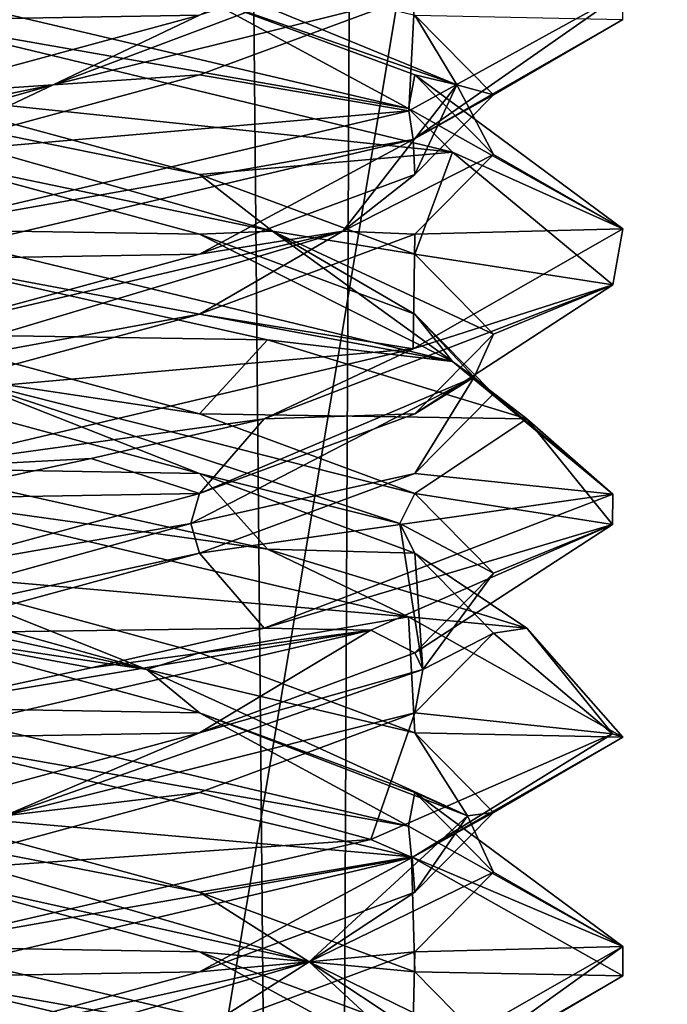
# Model space of a CAD drawing. Header units: millimetres. Extents: x -18.9 to 18.9, y -8.8 to 59.9.
# Tile 78 of 256: x 0.2 to 1.6, y 8.9 to 10.9. Entities that reach past the tile are written whole.
import ezdxf

# ---------------------------------------------------------------- set-up
doc = ezdxf.new("R2010")
doc.units = ezdxf.units.MM
doc.header["$LTSCALE"] = 65.185185
for name, color, linetype in [('1284', 7, 'CONTINUOUS'), ('1295', 7, 'CONTINUOUS'), ('3142', 7, 'CONTINUOUS'), ('3143', 7, 'CONTINUOUS'), ('3144', 7, 'CONTINUOUS'), ('3145', 7, 'CONTINUOUS'), ('3146', 7, 'CONTINUOUS'), ('3147', 7, 'CONTINUOUS'), ('3154', 7, 'CONTINUOUS'), ('3155', 7, 'CONTINUOUS'), ('3156', 7, 'CONTINUOUS'), ('3157', 7, 'CONTINUOUS'), ('3158', 7, 'CONTINUOUS'), ('3159', 7, 'CONTINUOUS'), ('3166', 7, 'CONTINUOUS'), ('3167', 7, 'CONTINUOUS'), ('3168', 7, 'CONTINUOUS'), ('3169', 7, 'CONTINUOUS'), ('3170', 7, 'CONTINUOUS'), ('3171', 7, 'CONTINUOUS'), ('3187', 7, 'CONTINUOUS'), ('3188', 7, 'CONTINUOUS'), ('3189', 7, 'CONTINUOUS'), ('3190', 7, 'CONTINUOUS'), ('3191', 7, 'CONTINUOUS'), ('3192', 7, 'CONTINUOUS'), ('3288', 7, 'CONTINUOUS')]:
    doc.layers.add(name, color=color, linetype=linetype)

msp = doc.modelspace()

# ---------------------------------------------------------------- linework, layer by layer
at = {"layer": '1284', "color": 7, "linetype": 'Continuous'}
for points in [[(0, 29.7897, -10.45), (0.5552, 29.6513, -10.5046), (-0.8623, -3.5, -10.5837), (0, 29.7897, -10.45)], [(-0.8623, -3.5, -10.5837), (0.5552, 29.6513, -10.5046), (0.8623, -3.5, -10.5837), (-0.8623, -3.5, -10.5837)], [(0.5552, 29.6513, -10.5046), (1.0117, 29.5867, -10.6356), (0.8623, -3.5, -10.5837), (0.5552, 29.6513, -10.5046)], [(0.8623, -3.5, -10.5837), (1.0117, 29.5867, -10.6356), (2.2698, -3.5, -11.5768), (0.8623, -3.5, -10.5837)], [(1.0117, 29.5867, -10.6356), (2.3164, 29.5009, -11.6397), (2.2698, -3.5, -11.5768), (1.0117, 29.5867, -10.6356)]]:
    msp.add_3dface(points, dxfattribs=at)
at = {"layer": '1295', "color": 7, "linetype": 'Continuous'}
for points in [[(-1.389, -3.5, 17.3445), (3.603, 26.4, 17.0228), (-2.2237, 26.4, 17.2571), (-1.389, -3.5, 17.3445)], [(-1.389, -3.5, 17.3445), (5.0224, -3.5, 16.6594), (3.603, 26.4, 17.0228), (-1.389, -3.5, 17.3445)]]:
    msp.add_3dface(points, dxfattribs=at)
at = {"layer": '3142', "color": 7, "linetype": 'Continuous'}
for points in [[(1.0647, 9.8229, -13.9147), (1.2294, 9.6562, -13.3), (1.299, 9.6667, -14.05), (1.0647, 9.8229, -13.9147)], [(1.2294, 9.6562, -13.3), (1.0647, 9.4896, -12.6853), (1.478, 9.4454, -13.0441), (1.2294, 9.6562, -13.3)], [(1.299, 9.6667, -14.05), (1.2294, 9.6562, -13.3), (1.478, 9.4454, -13.0441), (1.299, 9.6667, -14.05)], [(1.0647, 9.4896, -12.6853), (0.6147, 9.3229, -12.2353), (0.9728, 9.2246, -12.1582), (1.0647, 9.4896, -12.6853)], [(1.478, 9.4454, -13.0441), (1.0647, 9.4896, -12.6853), (0.9728, 9.2246, -12.1582), (1.478, 9.4454, -13.0441)], [(0.6147, 9.3229, -12.2353), (0, 9.1562, -12.0706), (0.9728, 9.2246, -12.1582), (0.6147, 9.3229, -12.2353)], [(0, 9.1562, -12.0706), (0, 9, -11.8), (0.9728, 9.2246, -12.1582), (0, 9.1562, -12.0706)]]:
    msp.add_3dface(points, dxfattribs=at)
at = {"layer": '3143', "color": 7, "linetype": 'Continuous'}
for points in [[(1.2294, 9.7812, -13.3), (1.0334, 9.8854, -13.8966), (1.0647, 9.9479, -13.9147), (1.2294, 9.7812, -13.3)], [(1.0815, 9.5799, -12.7957), (1.0647, 9.8229, -13.9147), (1.0334, 9.8854, -13.8966), (1.0815, 9.5799, -12.7957)], [(1.0815, 9.5799, -12.7957), (1.0334, 9.8854, -13.8966), (1.2294, 9.7812, -13.3), (1.0815, 9.5799, -12.7957)], [(1.2294, 9.6562, -13.3), (1.0647, 9.8229, -13.9147), (1.0815, 9.5799, -12.7957), (1.2294, 9.6562, -13.3)], [(1.0647, 9.6146, -12.6853), (1.0815, 9.5799, -12.7957), (1.2294, 9.7812, -13.3), (1.0647, 9.6146, -12.6853)], [(1.0647, 9.4896, -12.6853), (1.2294, 9.6562, -13.3), (1.0815, 9.5799, -12.7957), (1.0647, 9.4896, -12.6853)], [(0.6147, 9.4479, -12.2353), (1.0815, 9.5799, -12.7957), (1.0647, 9.6146, -12.6853), (0.6147, 9.4479, -12.2353)], [(0.2072, 9.2743, -12.1248), (1.0647, 9.4896, -12.6853), (1.0815, 9.5799, -12.7957), (0.2072, 9.2743, -12.1248)], [(0.2072, 9.2743, -12.1248), (1.0815, 9.5799, -12.7957), (0.6147, 9.4479, -12.2353), (0.2072, 9.2743, -12.1248)], [(0.6147, 9.3229, -12.2353), (1.0647, 9.4896, -12.6853), (0.2072, 9.2743, -12.1248), (0.6147, 9.3229, -12.2353)], [(0, 9.2812, -12.0706), (0.2072, 9.2743, -12.1248), (0.6147, 9.4479, -12.2353), (0, 9.2812, -12.0706)], [(0, 9.1562, -12.0706), (0.6147, 9.3229, -12.2353), (0.2072, 9.2743, -12.1248), (0, 9.1562, -12.0706)]]:
    msp.add_3dface(points, dxfattribs=at)
at = {"layer": '3144', "color": 7, "linetype": 'Continuous'}
for points in [[(1.478, 9.8829, -13.0441), (1.0647, 9.9479, -13.9147), (1.299, 10.1042, -14.05), (1.478, 9.8829, -13.0441)], [(1.2294, 9.7812, -13.3), (1.0647, 9.9479, -13.9147), (1.478, 9.8829, -13.0441), (1.2294, 9.7812, -13.3)], [(0.9728, 9.6621, -12.1582), (1.0647, 9.6146, -12.6853), (1.478, 9.8829, -13.0441), (0.9728, 9.6621, -12.1582)], [(1.0647, 9.6146, -12.6853), (1.2294, 9.7812, -13.3), (1.478, 9.8829, -13.0441), (1.0647, 9.6146, -12.6853)], [(0, 9.4375, -11.8), (0.6147, 9.4479, -12.2353), (0.9728, 9.6621, -12.1582), (0, 9.4375, -11.8)], [(0.6147, 9.4479, -12.2353), (1.0647, 9.6146, -12.6853), (0.9728, 9.6621, -12.1582), (0.6147, 9.4479, -12.2353)], [(0, 9.4375, -11.8), (0, 9.2812, -12.0706), (0.6147, 9.4479, -12.2353), (0, 9.4375, -11.8)]]:
    msp.add_3dface(points, dxfattribs=at)
at = {"layer": '3145', "color": 7, "linetype": 'Continuous'}
for points in [[(0.6147, 9.9896, -14.3647), (0, 10, -14.8), (0, 10.1562, -14.5294), (0.6147, 9.9896, -14.3647)], [(0.7569, 9.8316, -14.595), (0, 10, -14.8), (0.6147, 9.9896, -14.3647), (0.7569, 9.8316, -14.595)], [(1.0647, 9.8229, -13.9147), (0.7569, 9.8316, -14.595), (0.6147, 9.9896, -14.3647), (1.0647, 9.8229, -13.9147)], [(1.0647, 9.8229, -13.9147), (1.299, 9.6667, -14.05), (0.7569, 9.8316, -14.595), (1.0647, 9.8229, -13.9147)]]:
    msp.add_3dface(points, dxfattribs=at)
at = {"layer": '3146', "color": 7, "linetype": 'Continuous'}
for points in [[(0.6147, 10.1146, -14.3647), (0.104, 10.191, -14.4887), (0, 10.2812, -14.5294), (0.6147, 10.1146, -14.3647)], [(0.6147, 9.9896, -14.3647), (0, 10.1562, -14.5294), (0.104, 10.191, -14.4887), (0.6147, 9.9896, -14.3647)], [(1.0647, 9.9479, -13.9147), (1.0334, 9.8854, -13.8966), (0.104, 10.191, -14.4887), (1.0647, 9.9479, -13.9147)], [(1.0334, 9.8854, -13.8966), (0.6147, 9.9896, -14.3647), (0.104, 10.191, -14.4887), (1.0334, 9.8854, -13.8966)], [(1.0647, 9.9479, -13.9147), (0.104, 10.191, -14.4887), (0.6147, 10.1146, -14.3647), (1.0647, 9.9479, -13.9147)], [(1.0334, 9.8854, -13.8966), (1.0647, 9.8229, -13.9147), (0.6147, 9.9896, -14.3647), (1.0334, 9.8854, -13.8966)]]:
    msp.add_3dface(points, dxfattribs=at)
at = {"layer": '3147', "color": 7, "linetype": 'Continuous'}
for points in [[(0, 10.2812, -14.5294), (0, 10.4375, -14.8), (0.7569, 10.2691, -14.595), (0, 10.2812, -14.5294)], [(0.6147, 10.1146, -14.3647), (0, 10.2812, -14.5294), (0.7569, 10.2691, -14.595), (0.6147, 10.1146, -14.3647)], [(1.299, 10.1042, -14.05), (0.6147, 10.1146, -14.3647), (0.7569, 10.2691, -14.595), (1.299, 10.1042, -14.05)], [(1.299, 10.1042, -14.05), (1.0647, 9.9479, -13.9147), (0.6147, 10.1146, -14.3647), (1.299, 10.1042, -14.05)]]:
    msp.add_3dface(points, dxfattribs=at)
at = {"layer": '3154', "color": 7, "linetype": 'Continuous'}
for points in [[(0.6147, 9.8229, -12.2353), (0, 9.6562, -12.0706), (0.75, 9.6667, -12.001), (0.6147, 9.8229, -12.2353)], [(0.75, 9.6667, -12.001), (0, 9.6562, -12.0706), (0.3883, 9.5833, -11.8511), (0.75, 9.6667, -12.001)], [(0, 9.6562, -12.0706), (0, 9.5, -11.8), (0.3883, 9.5833, -11.8511), (0, 9.6562, -12.0706)]]:
    msp.add_3dface(points, dxfattribs=at)
at = {"layer": '3155', "color": 7, "linetype": 'Continuous'}
for points in [[(0, 9.7812, -12.0706), (0.5966, 9.8854, -12.2666), (0.6147, 9.9479, -12.2353), (0, 9.7812, -12.0706)], [(-0.5043, 9.5799, -12.2185), (0.6147, 9.8229, -12.2353), (0.5966, 9.8854, -12.2666), (-0.5043, 9.5799, -12.2185)], [(-0.5043, 9.5799, -12.2185), (0.5966, 9.8854, -12.2666), (0, 9.7812, -12.0706), (-0.5043, 9.5799, -12.2185)], [(0, 9.6562, -12.0706), (0.6147, 9.8229, -12.2353), (-0.5043, 9.5799, -12.2185), (0, 9.6562, -12.0706)]]:
    msp.add_3dface(points, dxfattribs=at)
at = {"layer": '3156', "color": 7, "linetype": 'Continuous'}
for points in [[(0.3883, 10.0208, -11.8511), (0.6147, 9.9479, -12.2353), (0.75, 10.1042, -12.001), (0.3883, 10.0208, -11.8511)], [(0, 9.9375, -11.8), (0.6147, 9.9479, -12.2353), (0.3883, 10.0208, -11.8511), (0, 9.9375, -11.8)], [(0, 9.9375, -11.8), (0, 9.7812, -12.0706), (0.6147, 9.9479, -12.2353), (0, 9.9375, -11.8)], [(0, 8.7812, -14.5294), (0, 8.9375, -14.8), (1.0657, 8.686, -14.3556), (0, 8.7812, -14.5294)]]:
    msp.add_3dface(points, dxfattribs=at)
at = {"layer": '3157', "color": 7, "linetype": 'Continuous'}
for points in [[(0.6147, 10.4896, -14.3647), (0, 10.5, -14.8), (0, 10.6562, -14.5294), (0.6147, 10.4896, -14.3647)], [(1.1435, 10.2241, -14.2708), (0, 10.5, -14.8), (0.6147, 10.4896, -14.3647), (1.1435, 10.2241, -14.2708)], [(1.0647, 10.3229, -13.9147), (1.1435, 10.2241, -14.2708), (0.6147, 10.4896, -14.3647), (1.0647, 10.3229, -13.9147)], [(1.2294, 10.1562, -13.3), (1.1435, 10.2241, -14.2708), (1.0647, 10.3229, -13.9147), (1.2294, 10.1562, -13.3)], [(1.4786, 9.9462, -13.0476), (1.1435, 10.2241, -14.2708), (1.2294, 10.1562, -13.3), (1.4786, 9.9462, -13.0476)], [(1.0647, 9.9896, -12.6853), (1.4786, 9.9462, -13.0476), (1.2294, 10.1562, -13.3), (1.0647, 9.9896, -12.6853)], [(0.6147, 9.8229, -12.2353), (1.4786, 9.9462, -13.0476), (1.0647, 9.9896, -12.6853), (0.6147, 9.8229, -12.2353)], [(0.6147, 9.8229, -12.2353), (0.75, 9.6667, -12.001), (1.4786, 9.9462, -13.0476), (0.6147, 9.8229, -12.2353)]]:
    msp.add_3dface(points, dxfattribs=at)
at = {"layer": '3158', "color": 7, "linetype": 'Continuous'}
for points in [[(0.767, 10.4965, -14.2141), (0, 10.6562, -14.5294), (-0.3088, 10.8021, -14.4526), (0.767, 10.4965, -14.2141)], [(0.767, 10.4965, -14.2141), (-0.3088, 10.8021, -14.4526), (0.6147, 10.6146, -14.3647), (0.767, 10.4965, -14.2141)], [(0.6147, 10.6146, -14.3647), (-0.3088, 10.8021, -14.4526), (0, 10.7812, -14.5294), (0.6147, 10.6146, -14.3647)], [(0.6147, 10.4896, -14.3647), (0, 10.6562, -14.5294), (0.767, 10.4965, -14.2141), (0.6147, 10.4896, -14.3647)], [(1.0647, 10.4479, -13.9147), (0.767, 10.4965, -14.2141), (0.6147, 10.6146, -14.3647), (1.0647, 10.4479, -13.9147)], [(1.0647, 10.3229, -13.9147), (0.6147, 10.4896, -14.3647), (0.767, 10.4965, -14.2141), (1.0647, 10.3229, -13.9147)], [(1.1887, 10.191, -13.196), (1.0647, 10.3229, -13.9147), (0.767, 10.4965, -14.2141), (1.1887, 10.191, -13.196)], [(1.1887, 10.191, -13.196), (0.767, 10.4965, -14.2141), (1.2294, 10.2812, -13.3), (1.1887, 10.191, -13.196)], [(1.2294, 10.2812, -13.3), (0.767, 10.4965, -14.2141), (1.0647, 10.4479, -13.9147), (1.2294, 10.2812, -13.3)], [(1.2294, 10.1562, -13.3), (1.0647, 10.3229, -13.9147), (1.1887, 10.191, -13.196), (1.2294, 10.1562, -13.3)], [(1.0647, 10.1146, -12.6853), (1.1887, 10.191, -13.196), (1.2294, 10.2812, -13.3), (1.0647, 10.1146, -12.6853)], [(0.6147, 9.9479, -12.2353), (0.5966, 9.8854, -12.2666), (1.1887, 10.191, -13.196), (0.6147, 9.9479, -12.2353)], [(0.5966, 9.8854, -12.2666), (1.0647, 9.9896, -12.6853), (1.1887, 10.191, -13.196), (0.5966, 9.8854, -12.2666)], [(0.6147, 9.9479, -12.2353), (1.1887, 10.191, -13.196), (1.0647, 10.1146, -12.6853), (0.6147, 9.9479, -12.2353)], [(1.0647, 9.9896, -12.6853), (1.2294, 10.1562, -13.3), (1.1887, 10.191, -13.196), (1.0647, 9.9896, -12.6853)], [(0.5966, 9.8854, -12.2666), (0.6147, 9.8229, -12.2353), (1.0647, 9.9896, -12.6853), (0.5966, 9.8854, -12.2666)]]:
    msp.add_3dface(points, dxfattribs=at)
at = {"layer": '3159', "color": 7, "linetype": 'Continuous'}
for points in [[(0, 10.7812, -14.5294), (0, 10.9375, -14.8), (1.1435, 10.6616, -14.2708), (0, 10.7812, -14.5294)], [(0.6147, 10.6146, -14.3647), (0, 10.7812, -14.5294), (1.1435, 10.6616, -14.2708), (0.6147, 10.6146, -14.3647)], [(1.0647, 10.4479, -13.9147), (0.6147, 10.6146, -14.3647), (1.1435, 10.6616, -14.2708), (1.0647, 10.4479, -13.9147)], [(1.4786, 10.3837, -13.0476), (1.0647, 10.4479, -13.9147), (1.1435, 10.6616, -14.2708), (1.4786, 10.3837, -13.0476)], [(1.2294, 10.2812, -13.3), (1.0647, 10.4479, -13.9147), (1.4786, 10.3837, -13.0476), (1.2294, 10.2812, -13.3)], [(0.75, 10.1042, -12.001), (1.0647, 10.1146, -12.6853), (1.4786, 10.3837, -13.0476), (0.75, 10.1042, -12.001)], [(1.0647, 10.1146, -12.6853), (1.2294, 10.2812, -13.3), (1.4786, 10.3837, -13.0476), (1.0647, 10.1146, -12.6853)], [(0.75, 10.1042, -12.001), (0.6147, 9.9479, -12.2353), (1.0647, 10.1146, -12.6853), (0.75, 10.1042, -12.001)]]:
    msp.add_3dface(points, dxfattribs=at)
at = {"layer": '3166', "color": 7, "linetype": 'Continuous'}
for points in [[(0.6147, 8.9896, -14.3647), (0, 9, -14.8), (0, 9.1562, -14.5294), (0.6147, 8.9896, -14.3647)], [(0, 9, -14.8), (0.6147, 8.9896, -14.3647), (1.0575, 8.7509, -14.3638), (0, 9, -14.8)], [(0.6147, 8.9896, -14.3647), (1.0647, 8.8229, -13.9147), (1.0575, 8.7509, -14.3638), (0.6147, 8.9896, -14.3647)]]:
    msp.add_3dface(points, dxfattribs=at)
at = {"layer": '3167', "color": 7, "linetype": 'Continuous'}
for points in [[(0.6147, 9.1146, -14.3647), (-0.2072, 9.2743, -14.4752), (0, 9.2812, -14.5294), (0.6147, 9.1146, -14.3647)], [(0.8438, 8.9688, -14.1438), (0, 9.1562, -14.5294), (-0.2072, 9.2743, -14.4752), (0.8438, 8.9688, -14.1438)], [(0.8438, 8.9688, -14.1438), (-0.2072, 9.2743, -14.4752), (0.6147, 9.1146, -14.3647), (0.8438, 8.9688, -14.1438)], [(0.6147, 8.9896, -14.3647), (0, 9.1562, -14.5294), (0.8438, 8.9688, -14.1438), (0.6147, 8.9896, -14.3647)], [(1.0647, 8.9479, -13.9147), (0.8438, 8.9688, -14.1438), (0.6147, 9.1146, -14.3647), (1.0647, 8.9479, -13.9147)], [(1.0647, 8.8229, -13.9147), (0.6147, 8.9896, -14.3647), (0.8438, 8.9688, -14.1438), (1.0647, 8.8229, -13.9147)], [(1.1752, 8.6632, -13.0928), (1.0647, 8.8229, -13.9147), (0.8438, 8.9688, -14.1438), (1.1752, 8.6632, -13.0928)], [(1.1752, 8.6632, -13.0928), (0.8438, 8.9688, -14.1438), (1.2294, 8.7812, -13.3), (1.1752, 8.6632, -13.0928)], [(1.2294, 8.7812, -13.3), (0.8438, 8.9688, -14.1438), (1.0647, 8.9479, -13.9147), (1.2294, 8.7812, -13.3)]]:
    msp.add_3dface(points, dxfattribs=at)
at = {"layer": '3168', "color": 7, "linetype": 'Continuous'}
for points in [[(0, 9.2812, -14.5294), (0, 9.4375, -14.8), (1.0575, 9.1884, -14.3638), (0, 9.2812, -14.5294)], [(0.6147, 9.1146, -14.3647), (0, 9.2812, -14.5294), (1.0575, 9.1884, -14.3638), (0.6147, 9.1146, -14.3647)], [(1.0647, 8.9479, -13.9147), (0.6147, 9.1146, -14.3647), (1.0575, 9.1884, -14.3638), (1.0647, 8.9479, -13.9147)], [(1.5, 8.9396, -13.3098), (1.0647, 8.9479, -13.9147), (1.0575, 9.1884, -14.3638), (1.5, 8.9396, -13.3098)], [(1.2294, 8.7812, -13.3), (1.0647, 8.9479, -13.9147), (1.5, 8.9396, -13.3098), (1.2294, 8.7812, -13.3)], [(1.0649, 8.6888, -12.2436), (1.2294, 8.7812, -13.3), (1.5, 8.9396, -13.3098), (1.0649, 8.6888, -12.2436)]]:
    msp.add_3dface(points, dxfattribs=at)
at = {"layer": '3169', "color": 7, "linetype": 'Continuous'}
for points in [[(1.0513, 10.7528, -14.37), (0, 11, -14.8), (0.6147, 10.9896, -14.3647), (1.0513, 10.7528, -14.37)], [(1.0647, 10.8229, -13.9147), (1.0513, 10.7528, -14.37), (0.6147, 10.9896, -14.3647), (1.0647, 10.8229, -13.9147)], [(1.5, 10.5014, -13.3065), (1.0513, 10.7528, -14.37), (1.0647, 10.8229, -13.9147), (1.5, 10.5014, -13.3065)], [(1.2294, 10.6562, -13.3), (1.5, 10.5014, -13.3065), (1.0647, 10.8229, -13.9147), (1.2294, 10.6562, -13.3)], [(1.0647, 10.4896, -12.6853), (1.5, 10.5014, -13.3065), (1.2294, 10.6562, -13.3), (1.0647, 10.4896, -12.6853)], [(1.0611, 10.2501, -12.2398), (1.5, 10.5014, -13.3065), (1.0647, 10.4896, -12.6853), (1.0611, 10.2501, -12.2398)], [(0.6147, 10.3229, -12.2353), (1.0611, 10.2501, -12.2398), (1.0647, 10.4896, -12.6853), (0.6147, 10.3229, -12.2353)], [(0, 10.1562, -12.0706), (1.0611, 10.2501, -12.2398), (0.6147, 10.3229, -12.2353), (0, 10.1562, -12.0706)], [(0, 10, -11.8), (1.0611, 10.2501, -12.2398), (0, 10.1562, -12.0706), (0, 10, -11.8)]]:
    msp.add_3dface(points, dxfattribs=at)
at = {"layer": '3170', "color": 7, "linetype": 'Continuous'}
for points in [[(1.1526, 10.8021, -13.6088), (0.6147, 10.9896, -14.3647), (0.4081, 11.1076, -14.4213), (1.1526, 10.8021, -13.6088)], [(1.1526, 10.8021, -13.6088), (0.4081, 11.1076, -14.4213), (1.0647, 10.9479, -13.9147), (1.1526, 10.8021, -13.6088)], [(1.0647, 10.8229, -13.9147), (0.6147, 10.9896, -14.3647), (1.1526, 10.8021, -13.6088), (1.0647, 10.8229, -13.9147)], [(1.2294, 10.7812, -13.3), (1.1526, 10.8021, -13.6088), (1.0647, 10.9479, -13.9147), (1.2294, 10.7812, -13.3)], [(1.2294, 10.6562, -13.3), (1.0647, 10.8229, -13.9147), (1.1526, 10.8021, -13.6088), (1.2294, 10.6562, -13.3)], [(0.9141, 10.4965, -12.533), (1.2294, 10.6562, -13.3), (1.1526, 10.8021, -13.6088), (0.9141, 10.4965, -12.533)], [(0.9141, 10.4965, -12.533), (1.1526, 10.8021, -13.6088), (1.0647, 10.6146, -12.6853), (0.9141, 10.4965, -12.533)], [(1.0647, 10.6146, -12.6853), (1.1526, 10.8021, -13.6088), (1.2294, 10.7812, -13.3), (1.0647, 10.6146, -12.6853)], [(1.0647, 10.4896, -12.6853), (1.2294, 10.6562, -13.3), (0.9141, 10.4965, -12.533), (1.0647, 10.4896, -12.6853)], [(0.6147, 10.4479, -12.2353), (0.9141, 10.4965, -12.533), (1.0647, 10.6146, -12.6853), (0.6147, 10.4479, -12.2353)], [(-0.104, 10.191, -12.1113), (0.6147, 10.3229, -12.2353), (0.9141, 10.4965, -12.533), (-0.104, 10.191, -12.1113)], [(-0.104, 10.191, -12.1113), (0.9141, 10.4965, -12.533), (0, 10.2812, -12.0706), (-0.104, 10.191, -12.1113)], [(0, 10.2812, -12.0706), (0.9141, 10.4965, -12.533), (0.6147, 10.4479, -12.2353), (0, 10.2812, -12.0706)], [(0.6147, 10.3229, -12.2353), (1.0647, 10.4896, -12.6853), (0.9141, 10.4965, -12.533), (0.6147, 10.3229, -12.2353)], [(0, 10.1562, -12.0706), (0.6147, 10.3229, -12.2353), (-0.104, 10.191, -12.1113), (0, 10.1562, -12.0706)]]:
    msp.add_3dface(points, dxfattribs=at)
at = {"layer": '3171', "color": 7, "linetype": 'Continuous'}
for points in [[(1.0611, 10.6876, -12.2398), (1.2294, 10.7812, -13.3), (1.5, 10.9389, -13.3065), (1.0611, 10.6876, -12.2398)], [(1.2294, 10.7812, -13.3), (1.0647, 10.9479, -13.9147), (1.5, 10.9389, -13.3065), (1.2294, 10.7812, -13.3)], [(1.0647, 10.6146, -12.6853), (1.2294, 10.7812, -13.3), (1.0611, 10.6876, -12.2398), (1.0647, 10.6146, -12.6853)], [(0, 10.4375, -11.8), (0.6147, 10.4479, -12.2353), (1.0611, 10.6876, -12.2398), (0, 10.4375, -11.8)], [(0.6147, 10.4479, -12.2353), (1.0647, 10.6146, -12.6853), (1.0611, 10.6876, -12.2398), (0.6147, 10.4479, -12.2353)], [(0, 10.4375, -11.8), (0, 10.2812, -12.0706), (0.6147, 10.4479, -12.2353), (0, 10.4375, -11.8)]]:
    msp.add_3dface(points, dxfattribs=at)
at = {"layer": '3187', "color": 7, "linetype": 'Continuous'}
for points in [[(0.6147, 9.4896, -14.3647), (0, 9.5, -14.8), (0, 9.6562, -14.5294), (0.6147, 9.4896, -14.3647)], [(0, 9.5, -14.8), (0.6147, 9.4896, -14.3647), (1.0518, 9.2527, -14.3695), (0, 9.5, -14.8)], [(0.6147, 9.4896, -14.3647), (1.0647, 9.3229, -13.9147), (1.0518, 9.2527, -14.3695), (0.6147, 9.4896, -14.3647)], [(1.0518, 9.2527, -14.3695), (1.0647, 9.3229, -13.9147), (1.5, 9.001, -13.3047), (1.0518, 9.2527, -14.3695)], [(1.0647, 9.3229, -13.9147), (1.2294, 9.1562, -13.3), (1.5, 9.001, -13.3047), (1.0647, 9.3229, -13.9147)], [(1.2294, 9.1562, -13.3), (1.0647, 8.9896, -12.6853), (1.5, 9.001, -13.3047), (1.2294, 9.1562, -13.3)], [(1.5, 9.001, -13.3047), (1.0647, 8.9896, -12.6853), (1.0592, 8.7496, -12.2379), (1.5, 9.001, -13.3047)], [(1.0647, 8.9896, -12.6853), (0.6147, 8.8229, -12.2353), (1.0592, 8.7496, -12.2379), (1.0647, 8.9896, -12.6853)]]:
    msp.add_3dface(points, dxfattribs=at)
at = {"layer": '3188', "color": 7, "linetype": 'Continuous'}
for points in [[(0.5043, 9.5799, -14.3815), (-0.6147, 9.8229, -14.3647), (-0.5966, 9.8854, -14.3334), (0.5043, 9.5799, -14.3815)], [(0.5043, 9.5799, -14.3815), (-0.5966, 9.8854, -14.3334), (0, 9.7812, -14.5294), (0.5043, 9.5799, -14.3815)], [(0, 9.6562, -14.5294), (-0.6147, 9.8229, -14.3647), (0.5043, 9.5799, -14.3815), (0, 9.6562, -14.5294)], [(0.6147, 9.6146, -14.3647), (0.5043, 9.5799, -14.3815), (0, 9.7812, -14.5294), (0.6147, 9.6146, -14.3647)], [(0.6147, 9.4896, -14.3647), (0, 9.6562, -14.5294), (0.5043, 9.5799, -14.3815), (0.6147, 9.4896, -14.3647)], [(1.0647, 9.4479, -13.9147), (0.5043, 9.5799, -14.3815), (0.6147, 9.6146, -14.3647), (1.0647, 9.4479, -13.9147)], [(1.1752, 9.2743, -13.5072), (0.6147, 9.4896, -14.3647), (0.5043, 9.5799, -14.3815), (1.1752, 9.2743, -13.5072)], [(1.1752, 9.2743, -13.5072), (0.5043, 9.5799, -14.3815), (1.0647, 9.4479, -13.9147), (1.1752, 9.2743, -13.5072)], [(1.0647, 9.3229, -13.9147), (0.6147, 9.4896, -14.3647), (1.1752, 9.2743, -13.5072), (1.0647, 9.3229, -13.9147)], [(1.2294, 9.2812, -13.3), (1.1752, 9.2743, -13.5072), (1.0647, 9.4479, -13.9147), (1.2294, 9.2812, -13.3)], [(1.2294, 9.1562, -13.3), (1.0647, 9.3229, -13.9147), (1.1752, 9.2743, -13.5072), (1.2294, 9.1562, -13.3)], [(0.8438, 8.9688, -12.4562), (1.2294, 9.1562, -13.3), (1.1752, 9.2743, -13.5072), (0.8438, 8.9688, -12.4562)], [(0.8438, 8.9688, -12.4562), (1.1752, 9.2743, -13.5072), (1.0647, 9.1146, -12.6853), (0.8438, 8.9688, -12.4562)], [(1.0647, 9.1146, -12.6853), (1.1752, 9.2743, -13.5072), (1.2294, 9.2812, -13.3), (1.0647, 9.1146, -12.6853)], [(1.0647, 8.9896, -12.6853), (1.2294, 9.1562, -13.3), (0.8438, 8.9688, -12.4562), (1.0647, 8.9896, -12.6853)], [(0.6147, 8.9479, -12.2353), (0.8438, 8.9688, -12.4562), (1.0647, 9.1146, -12.6853), (0.6147, 8.9479, -12.2353)], [(0.6147, 8.8229, -12.2353), (1.0647, 8.9896, -12.6853), (0.8438, 8.9688, -12.4562), (0.6147, 8.8229, -12.2353)], [(-0.2072, 8.6632, -12.1248), (0.6147, 8.8229, -12.2353), (0.8438, 8.9688, -12.4562), (-0.2072, 8.6632, -12.1248)], [(-0.2072, 8.6632, -12.1248), (0.8438, 8.9688, -12.4562), (0, 8.7812, -12.0706), (-0.2072, 8.6632, -12.1248)], [(0, 8.7812, -12.0706), (0.8438, 8.9688, -12.4562), (0.6147, 8.9479, -12.2353), (0, 8.7812, -12.0706)]]:
    msp.add_3dface(points, dxfattribs=at)
at = {"layer": '3189', "color": 7, "linetype": 'Continuous'}
for points in [[(0, 9.7812, -14.5294), (0, 9.9375, -14.8), (1.0518, 9.6902, -14.3695), (0, 9.7812, -14.5294)], [(0.6147, 9.6146, -14.3647), (0, 9.7812, -14.5294), (1.0518, 9.6902, -14.3695), (0.6147, 9.6146, -14.3647)], [(1.0647, 9.4479, -13.9147), (0.6147, 9.6146, -14.3647), (1.0518, 9.6902, -14.3695), (1.0647, 9.4479, -13.9147)], [(1.5, 9.4385, -13.3047), (1.0647, 9.4479, -13.9147), (1.0518, 9.6902, -14.3695), (1.5, 9.4385, -13.3047)], [(1.2294, 9.2812, -13.3), (1.0647, 9.4479, -13.9147), (1.5, 9.4385, -13.3047), (1.2294, 9.2812, -13.3)], [(1.0592, 9.1871, -12.2379), (1.2294, 9.2812, -13.3), (1.5, 9.4385, -13.3047), (1.0592, 9.1871, -12.2379)], [(1.0647, 9.1146, -12.6853), (1.2294, 9.2812, -13.3), (1.0592, 9.1871, -12.2379), (1.0647, 9.1146, -12.6853)], [(0, 8.9375, -11.8), (0.6147, 8.9479, -12.2353), (1.0592, 9.1871, -12.2379), (0, 8.9375, -11.8)], [(0.6147, 8.9479, -12.2353), (1.0647, 9.1146, -12.6853), (1.0592, 9.1871, -12.2379), (0.6147, 8.9479, -12.2353)], [(0, 8.9375, -11.8), (0, 8.7812, -12.0706), (0.6147, 8.9479, -12.2353), (0, 8.9375, -11.8)]]:
    msp.add_3dface(points, dxfattribs=at)
at = {"layer": '3190', "color": 7, "linetype": 'Continuous'}
for points in [[(1.4998, 10.9943, -13.2733), (1.0647, 10.9896, -12.6853), (1.052, 10.7474, -12.2307), (1.4998, 10.9943, -13.2733)], [(1.0647, 10.9896, -12.6853), (0.6147, 10.8229, -12.2353), (1.052, 10.7474, -12.2307), (1.0647, 10.9896, -12.6853)], [(0.6147, 10.8229, -12.2353), (0, 10.6562, -12.0706), (1.052, 10.7474, -12.2307), (0.6147, 10.8229, -12.2353)], [(0, 10.6562, -12.0706), (0, 10.5, -11.8), (1.052, 10.7474, -12.2307), (0, 10.6562, -12.0706)]]:
    msp.add_3dface(points, dxfattribs=at)
at = {"layer": '3191', "color": 7, "linetype": 'Continuous'}
for points in [[(0.3088, 10.8021, -12.1474), (1.0647, 10.9896, -12.6853), (1.1213, 11.1076, -12.8919), (0.3088, 10.8021, -12.1474)], [(0.3088, 10.8021, -12.1474), (1.1213, 11.1076, -12.8919), (0.6147, 10.9479, -12.2353), (0.3088, 10.8021, -12.1474)], [(0.6147, 10.8229, -12.2353), (1.0647, 10.9896, -12.6853), (0.3088, 10.8021, -12.1474), (0.6147, 10.8229, -12.2353)], [(0, 10.7812, -12.0706), (0.3088, 10.8021, -12.1474), (0.6147, 10.9479, -12.2353), (0, 10.7812, -12.0706)], [(0, 10.6562, -12.0706), (0.6147, 10.8229, -12.2353), (0.3088, 10.8021, -12.1474), (0, 10.6562, -12.0706)], [(-0.767, 10.4965, -12.3859), (0, 10.6562, -12.0706), (0.3088, 10.8021, -12.1474), (-0.767, 10.4965, -12.3859)], [(-0.767, 10.4965, -12.3859), (0.3088, 10.8021, -12.1474), (-0.6147, 10.6146, -12.2353), (-0.767, 10.4965, -12.3859)], [(-0.6147, 10.6146, -12.2353), (0.3088, 10.8021, -12.1474), (0, 10.7812, -12.0706), (-0.6147, 10.6146, -12.2353)]]:
    msp.add_3dface(points, dxfattribs=at)
at = {"layer": '3192', "color": 7, "linetype": 'Continuous'}
for points in [[(0, 10.9375, -11.8), (0.6147, 10.9479, -12.2353), (1.052, 11.1849, -12.2307), (0, 10.9375, -11.8)], [(0, 10.9375, -11.8), (0, 10.7812, -12.0706), (0.6147, 10.9479, -12.2353), (0, 10.9375, -11.8)]]:
    msp.add_3dface(points, dxfattribs=at)
at = {"layer": '3288', "color": 7, "linetype": 'Continuous'}
for points in [[(0, 11, -11.8), (0, 10.9375, -11.8), (1.052, 11.1849, -12.2307), (0, 11, -11.8)], [(0, 10.9375, -14.8), (0, 11, -14.8), (1.0513, 10.7528, -14.37), (0, 10.9375, -14.8)], [(1.0611, 10.6876, -12.2398), (1.4998, 10.9943, -13.2733), (1.052, 10.7474, -12.2307), (1.0611, 10.6876, -12.2398)], [(1.0611, 10.6876, -12.2398), (1.5, 10.9389, -13.3065), (1.4998, 10.9943, -13.2733), (1.0611, 10.6876, -12.2398)], [(1.1435, 10.6616, -14.2708), (0, 10.9375, -14.8), (1.0513, 10.7528, -14.37), (1.1435, 10.6616, -14.2708)], [(0, 10.5, -11.8), (1.0611, 10.6876, -12.2398), (1.052, 10.7474, -12.2307), (0, 10.5, -11.8)], [(1.1435, 10.6616, -14.2708), (1.0513, 10.7528, -14.37), (1.5, 10.5014, -13.3065), (1.1435, 10.6616, -14.2708)], [(0, 10.5, -11.8), (0, 10.4375, -11.8), (1.0611, 10.6876, -12.2398), (0, 10.5, -11.8)], [(1.4786, 10.3837, -13.0476), (1.1435, 10.6616, -14.2708), (1.5, 10.5014, -13.3065), (1.4786, 10.3837, -13.0476)], [(0, 10.4375, -14.8), (0, 10.5, -14.8), (1.1435, 10.2241, -14.2708), (0, 10.4375, -14.8)], [(1.4786, 10.3837, -13.0476), (1.5, 10.5014, -13.3065), (1.0611, 10.2501, -12.2398), (1.4786, 10.3837, -13.0476)], [(0.7569, 10.2691, -14.595), (0, 10.4375, -14.8), (1.1435, 10.2241, -14.2708), (0.7569, 10.2691, -14.595)], [(0.75, 10.1042, -12.001), (1.4786, 10.3837, -13.0476), (1.0611, 10.2501, -12.2398), (0.75, 10.1042, -12.001)], [(0, 10, -11.8), (0.75, 10.1042, -12.001), (1.0611, 10.2501, -12.2398), (0, 10, -11.8)], [(1.299, 10.1042, -14.05), (0.7569, 10.2691, -14.595), (1.1435, 10.2241, -14.2708), (1.299, 10.1042, -14.05)], [(1.299, 10.1042, -14.05), (1.1435, 10.2241, -14.2708), (1.4786, 9.9462, -13.0476), (1.299, 10.1042, -14.05)], [(0, 10, -11.8), (0.3883, 10.0208, -11.8511), (0.75, 10.1042, -12.001), (0, 10, -11.8)], [(1.478, 9.8829, -13.0441), (1.299, 10.1042, -14.05), (1.4786, 9.9462, -13.0476), (1.478, 9.8829, -13.0441)], [(0, 10, -11.8), (0, 9.9375, -11.8), (0.3883, 10.0208, -11.8511), (0, 10, -11.8)], [(0, 9.9375, -14.8), (0, 10, -14.8), (0.7569, 9.8316, -14.595), (0, 9.9375, -14.8)], [(0.75, 9.6667, -12.001), (1.478, 9.8829, -13.0441), (1.4786, 9.9462, -13.0476), (0.75, 9.6667, -12.001)], [(0, 9.9375, -14.8), (0.7569, 9.8316, -14.595), (1.0518, 9.6902, -14.3695), (0, 9.9375, -14.8)], [(0.9728, 9.6621, -12.1582), (1.478, 9.8829, -13.0441), (0.75, 9.6667, -12.001), (0.9728, 9.6621, -12.1582)], [(0.7569, 9.8316, -14.595), (1.299, 9.6667, -14.05), (1.0518, 9.6902, -14.3695), (0.7569, 9.8316, -14.595)], [(1.299, 9.6667, -14.05), (1.5, 9.4385, -13.3047), (1.0518, 9.6902, -14.3695), (1.299, 9.6667, -14.05)], [(0, 9.5, -11.8), (0, 9.4375, -11.8), (0.9728, 9.6621, -12.1582), (0, 9.5, -11.8)], [(0, 9.5, -11.8), (0.9728, 9.6621, -12.1582), (0.3883, 9.5833, -11.8511), (0, 9.5, -11.8)], [(0.9728, 9.6621, -12.1582), (0.75, 9.6667, -12.001), (0.3883, 9.5833, -11.8511), (0.9728, 9.6621, -12.1582)], [(1.299, 9.6667, -14.05), (1.478, 9.4454, -13.0441), (1.5, 9.4385, -13.3047), (1.299, 9.6667, -14.05)], [(0, 9.4375, -14.8), (0, 9.5, -14.8), (1.0518, 9.2527, -14.3695), (0, 9.4375, -14.8)], [(1.0575, 9.1884, -14.3638), (0, 9.4375, -14.8), (1.0518, 9.2527, -14.3695), (1.0575, 9.1884, -14.3638)], [(1.478, 9.4454, -13.0441), (0.9728, 9.2246, -12.1582), (1.0592, 9.1871, -12.2379), (1.478, 9.4454, -13.0441)], [(1.478, 9.4454, -13.0441), (1.0592, 9.1871, -12.2379), (1.5, 9.4385, -13.3047), (1.478, 9.4454, -13.0441)], [(1.0575, 9.1884, -14.3638), (1.0518, 9.2527, -14.3695), (1.5, 9.001, -13.3047), (1.0575, 9.1884, -14.3638)], [(0.9728, 9.2246, -12.1582), (0, 9, -11.8), (1.0592, 9.1871, -12.2379), (0.9728, 9.2246, -12.1582)], [(0, 9, -11.8), (0, 8.9375, -11.8), (1.0592, 9.1871, -12.2379), (0, 9, -11.8)], [(1.5, 8.9396, -13.3098), (1.0575, 9.1884, -14.3638), (1.5, 9.001, -13.3047), (1.5, 8.9396, -13.3098)], [(0, 8.9375, -14.8), (0, 9, -14.8), (1.0575, 8.7509, -14.3638), (0, 8.9375, -14.8)], [(1.0649, 8.6888, -12.2436), (1.5, 9.001, -13.3047), (1.0592, 8.7496, -12.2379), (1.0649, 8.6888, -12.2436)], [(1.0649, 8.6888, -12.2436), (1.5, 8.9396, -13.3098), (1.5, 9.001, -13.3047), (1.0649, 8.6888, -12.2436)], [(1.0657, 8.686, -14.3556), (0, 8.9375, -14.8), (1.0575, 8.7509, -14.3638), (1.0657, 8.686, -14.3556)]]:
    msp.add_3dface(points, dxfattribs=at)

doc.saveas('drawing.dxf')
